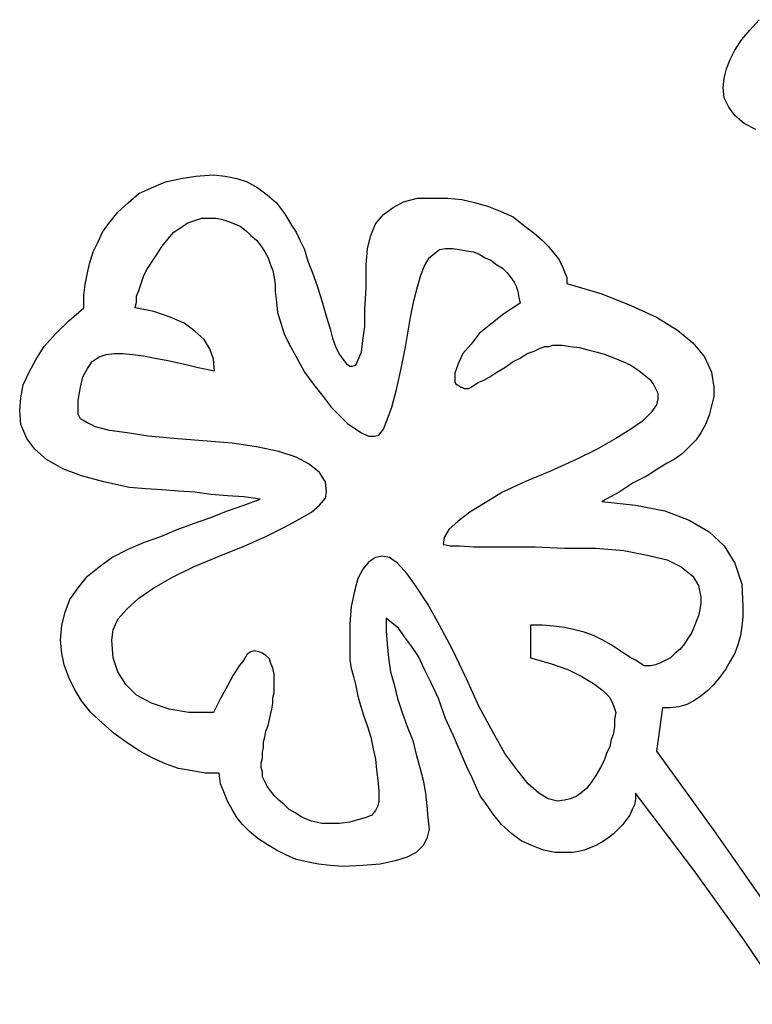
# Model space of a CAD drawing. Extents: x 0.1 to 26.3, y 0 to 2.6.
# Tile 22 of 28: x 20.8 to 22.1, y 0.7 to 2.4. Entities that reach past the tile are written whole.
import ezdxf

# ---------------------------------------------------------------- set-up
doc = ezdxf.new("R2010")
doc.units = 0

msp = doc.modelspace()

# ---------------------------------------------------------------- linework, layer by layer
at = {"color": 0}
for p, q in [((22.05859, 2.351563, 0.5), (22.07422, 2.369141, 0.5)), ((22.04492, 2.335938, 0.5), (22.05859, 2.351563, 0.5)), ((22.0332, 2.318359, 0.5), (22.04492, 2.335938, 0.5)), ((22.02539, 2.302734, 0.5), (22.0332, 2.318359, 0.5)), ((22.01953, 2.287109, 0.5), (22.02539, 2.302734, 0.5)), ((22.01563, 2.271484, 0.5), (22.01953, 2.287109, 0.5)), ((22.01367, 2.255859, 0.5), (22.01563, 2.271484, 0.5)), ((22.01563, 2.238281, 0.5), (22.01367, 2.255859, 0.5)), ((22.02344, 2.222656, 0.5), (22.01563, 2.238281, 0.5)), ((22.0332, 2.208984, 0.5), (22.02344, 2.222656, 0.5)), ((22.04883, 2.195313, 0.5), (22.0332, 2.208984, 0.5)), ((22.06836, 2.185547, 0.5), (22.04883, 2.195313, 0.5)), ((21.05664, 2.087891, 0.5), (21.08008, 2.097656, 0.5)), ((21.08008, 2.097656, 0.5), (21.10547, 2.103516, 0.5)), ((21.10547, 2.103516, 0.5), (21.13086, 2.107422, 0.5)), ((21.13086, 2.107422, 0.5), (21.16016, 2.109375, 0.5)), ((21.16016, 2.109375, 0.5), (21.17969, 2.107422, 0.5)), ((21.17969, 2.107422, 0.5), (21.19922, 2.103516, 0.5)), ((21.19922, 2.103516, 0.5), (21.2168, 2.097656, 0.5)), ((21.2168, 2.097656, 0.5), (21.23438, 2.087891, 0.5)), ((21.01758, 2.0625, 0.5), (21.03516, 2.078125, 0.5)), ((21.03516, 2.078125, 0.5), (21.05664, 2.087891, 0.5)), ((21.23438, 2.087891, 0.5), (21.25, 2.076172, 0.5)), ((21, 2.046875, 0.5), (21.01758, 2.0625, 0.5)), ((21.25, 2.076172, 0.5), (21.26563, 2.0625, 0.5)), ((21.26563, 2.0625, 0.5), (21.2793, 2.044922, 0.5)), ((21.46094, 2.054688, 0.5), (21.47852, 2.064453, 0.5)), ((21.47852, 2.064453, 0.5), (21.50195, 2.070313, 0.5)), ((21.50195, 2.070313, 0.5), (21.5293, 2.070313, 0.5)), ((21.5293, 2.070313, 0.5), (21.55273, 2.070313, 0.5)), ((21.55273, 2.070313, 0.5), (21.57617, 2.068359, 0.5)), ((21.57617, 2.068359, 0.5), (21.59961, 2.0625, 0.5)), ((21.59961, 2.0625, 0.5), (21.62109, 2.056641, 0.5)), ((20.98438, 2.027344, 0.5), (21, 2.046875, 0.5)), ((21.2793, 2.044922, 0.5), (21.29102, 2.025391, 0.5)), ((21.44531, 2.042969, 0.5), (21.46094, 2.054688, 0.5)), ((21.62109, 2.056641, 0.5), (21.64063, 2.048828, 0.5)), ((21.64063, 2.048828, 0.5), (21.66211, 2.039063, 0.5)), ((21.10547, 2.021484, 0.5), (21.11719, 2.029297, 0.5)), ((21.11719, 2.029297, 0.5), (21.12891, 2.033203, 0.5)), ((21.12891, 2.033203, 0.5), (21.14063, 2.037109, 0.5)), ((21.14063, 2.037109, 0.5), (21.15234, 2.037109, 0.5)), ((21.15234, 2.037109, 0.5), (21.16406, 2.037109, 0.5)), ((21.16406, 2.037109, 0.5), (21.17383, 2.035156, 0.5)), ((21.17383, 2.035156, 0.5), (21.18555, 2.03125, 0.5)), ((21.18555, 2.03125, 0.5), (21.19531, 2.027344, 0.5)), ((21.43164, 2.027344, 0.5), (21.44531, 2.042969, 0.5)), ((21.66211, 2.039063, 0.5), (21.67969, 2.025391, 0.5)), ((20.9668, 1.996094, 0.5), (20.97461, 2.013672, 0.5)), ((20.97461, 2.013672, 0.5), (20.98438, 2.027344, 0.5)), ((21.08398, 2.001953, 0.5), (21.09375, 2.013672, 0.5)), ((21.09375, 2.013672, 0.5), (21.10547, 2.021484, 0.5)), ((21.19531, 2.027344, 0.5), (21.20508, 2.023438, 0.5)), ((21.20508, 2.023438, 0.5), (21.21484, 2.015625, 0.5)), ((21.21484, 2.015625, 0.5), (21.22266, 2.007813, 0.5)), ((21.29102, 2.025391, 0.5), (21.29883, 2.013672, 0.5)), ((21.29883, 2.013672, 0.5), (21.30469, 2, 0.5)), ((21.42383, 2.007813, 0.5), (21.43164, 2.027344, 0.5)), ((21.67969, 2.025391, 0.5), (21.69727, 2.011719, 0.5)), ((21.69727, 2.011719, 0.5), (21.71094, 2, 0.5)), ((20.95898, 1.980469, 0.5), (20.9668, 1.996094, 0.5)), ((21.07422, 1.990234, 0.5), (21.08398, 2.001953, 0.5)), ((21.22266, 2.007813, 0.5), (21.23242, 2, 0.5)), ((21.23242, 2, 0.5), (21.24023, 1.990234, 0.5)), ((21.30469, 2, 0.5), (21.3125, 1.984375, 0.5)), ((21.41797, 1.986328, 0.5), (21.42383, 2.007813, 0.5)), ((21.71094, 2, 0.5), (21.7207, 1.990234, 0.5)), ((20.95313, 1.962891, 0.5), (20.95898, 1.980469, 0.5)), ((21.06445, 1.974609, 0.5), (21.07422, 1.990234, 0.5)), ((21.24023, 1.990234, 0.5), (21.24609, 1.980469, 0.5)), ((21.24609, 1.980469, 0.5), (21.25195, 1.970703, 0.5)), ((21.3125, 1.984375, 0.5), (21.31836, 1.964844, 0.5)), ((21.41602, 1.958984, 0.5), (21.41797, 1.986328, 0.5)), ((21.52148, 1.970703, 0.5), (21.53125, 1.978516, 0.5)), ((21.53125, 1.978516, 0.5), (21.53906, 1.984375, 0.5)), ((21.53906, 1.984375, 0.5), (21.54883, 1.986328, 0.5)), ((21.54883, 1.986328, 0.5), (21.56055, 1.986328, 0.5)), ((21.56055, 1.986328, 0.5), (21.57227, 1.984375, 0.5)), ((21.57227, 1.984375, 0.5), (21.58398, 1.982422, 0.5)), ((21.58398, 1.982422, 0.5), (21.5957, 1.980469, 0.5)), ((21.5957, 1.980469, 0.5), (21.60547, 1.976563, 0.5)), ((21.7207, 1.990234, 0.5), (21.73047, 1.978516, 0.5)), ((21.73047, 1.978516, 0.5), (21.73828, 1.96875, 0.5)), ((20.94922, 1.945313, 0.5), (20.95313, 1.962891, 0.5)), ((21.04883, 1.951172, 0.5), (21.05664, 1.962891, 0.5)), ((21.05664, 1.962891, 0.5), (21.06445, 1.974609, 0.5)), ((21.25195, 1.970703, 0.5), (21.25586, 1.958984, 0.5)), ((21.31836, 1.964844, 0.5), (21.32617, 1.945313, 0.5)), ((21.51367, 1.957031, 0.5), (21.52148, 1.970703, 0.5)), ((21.60547, 1.976563, 0.5), (21.61523, 1.970703, 0.5)), ((21.61523, 1.970703, 0.5), (21.625, 1.966797, 0.5)), ((21.625, 1.966797, 0.5), (21.63477, 1.958984, 0.5)), ((21.73828, 1.96875, 0.5), (21.74414, 1.957031, 0.5)), ((20.94531, 1.925781, 0.5), (20.94922, 1.945313, 0.5)), ((21.04297, 1.939453, 0.5), (21.04883, 1.951172, 0.5)), ((21.25586, 1.958984, 0.5), (21.25977, 1.949219, 0.5)), ((21.25977, 1.949219, 0.5), (21.26172, 1.9375, 0.5)), ((21.32617, 1.945313, 0.5), (21.33398, 1.923828, 0.5)), ((21.41602, 1.919922, 0.5), (21.41602, 1.958984, 0.5)), ((21.50781, 1.941406, 0.5), (21.51367, 1.957031, 0.5)), ((21.63477, 1.958984, 0.5), (21.64453, 1.953125, 0.5)), ((21.64453, 1.953125, 0.5), (21.65234, 1.945313, 0.5)), ((21.65234, 1.945313, 0.5), (21.6582, 1.9375, 0.5)), ((21.74414, 1.957031, 0.5), (21.74805, 1.947266, 0.5)), ((21.74805, 1.947266, 0.5), (21.75195, 1.9375, 0.5)), ((21.03906, 1.927734, 0.5), (21.04297, 1.939453, 0.5)), ((21.26172, 1.9375, 0.5), (21.26367, 1.925781, 0.5)), ((21.50195, 1.921875, 0.5), (21.50781, 1.941406, 0.5)), ((21.6582, 1.9375, 0.5), (21.66406, 1.929688, 0.5)), ((21.66406, 1.929688, 0.5), (21.66797, 1.921875, 0.5)), ((21.75195, 1.9375, 0.5), (21.75195, 1.927734, 0.5)), ((20.94336, 1.908203, 0.5), (20.94531, 1.925781, 0.5)), ((21.03125, 1.90625, 0.5), (21.03516, 1.916016, 0.5)), ((21.03516, 1.916016, 0.5), (21.03906, 1.927734, 0.5)), ((21.26367, 1.925781, 0.5), (21.26367, 1.914063, 0.5)), ((21.26367, 1.914063, 0.5), (21.26563, 1.896484, 0.5)), ((21.33398, 1.923828, 0.5), (21.3418, 1.898438, 0.5)), ((21.41406, 1.884766, 0.5), (21.41602, 1.919922, 0.5)), ((21.49609, 1.898438, 0.5), (21.50195, 1.921875, 0.5)), ((21.66797, 1.921875, 0.5), (21.66992, 1.914063, 0.5)), ((21.66992, 1.914063, 0.5), (21.67188, 1.904297, 0.5)), ((21.75195, 1.927734, 0.5), (21.81055, 1.910156, 0.5)), ((20.94336, 1.886719, 0.5), (20.94336, 1.908203, 0.5)), ((21.0293, 1.886719, 0.5), (21.03125, 1.896484, 0.5)), ((21.03125, 1.896484, 0.5), (21.03125, 1.90625, 0.5)), ((21.26563, 1.896484, 0.5), (21.26758, 1.878906, 0.5)), ((21.3418, 1.898438, 0.5), (21.34961, 1.871094, 0.5)), ((21.49023, 1.871094, 0.5), (21.49609, 1.898438, 0.5)), ((21.67188, 1.904297, 0.5), (21.67383, 1.894531, 0.5)), ((21.81055, 1.910156, 0.5), (21.85938, 1.890625, 0.5)), ((20.91797, 1.865234, 0.5), (20.94336, 1.886719, 0.5)), ((21.06055, 1.880859, 0.5), (21.0293, 1.886719, 0.5)), ((21.08789, 1.871094, 0.5), (21.06055, 1.880859, 0.5)), ((21.41406, 1.855469, 0.5), (21.41406, 1.884766, 0.5)), ((21.67383, 1.894531, 0.5), (21.64648, 1.876953, 0.5)), ((21.85938, 1.890625, 0.5), (21.90234, 1.871094, 0.5)), ((20.89648, 1.84375, 0.5), (20.91797, 1.865234, 0.5)), ((21.11133, 1.861328, 0.5), (21.08789, 1.871094, 0.5)), ((21.26758, 1.878906, 0.5), (21.27344, 1.859375, 0.5)), ((21.34961, 1.871094, 0.5), (21.35547, 1.851563, 0.5)), ((21.48242, 1.824219, 0.5), (21.49023, 1.871094, 0.5)), ((21.64648, 1.876953, 0.5), (21.625, 1.859375, 0.5)), ((21.90234, 1.871094, 0.5), (21.9375, 1.849609, 0.5)), ((21.12891, 1.847656, 0.5), (21.11133, 1.861328, 0.5)), ((21.14453, 1.833984, 0.5), (21.12891, 1.847656, 0.5)), ((21.27344, 1.859375, 0.5), (21.2793, 1.841797, 0.5)), ((21.35547, 1.851563, 0.5), (21.35938, 1.835938, 0.5)), ((21.41016, 1.832031, 0.5), (21.41406, 1.855469, 0.5)), ((21.625, 1.859375, 0.5), (21.60547, 1.84375, 0.5)), ((21.9375, 1.849609, 0.5), (21.96289, 1.828125, 0.5)), ((20.87695, 1.822266, 0.5), (20.89648, 1.84375, 0.5)), ((21.1543, 1.818359, 0.5), (21.14453, 1.833984, 0.5)), ((21.2793, 1.841797, 0.5), (21.28906, 1.822266, 0.5)), ((21.35938, 1.835938, 0.5), (21.36523, 1.820313, 0.5)), ((21.4082, 1.8125, 0.5), (21.41016, 1.832031, 0.5)), ((21.60547, 1.84375, 0.5), (21.5918, 1.826172, 0.5)), ((20.86328, 1.800781, 0.5), (20.87695, 1.822266, 0.5)), ((21.16016, 1.800781, 0.5), (21.1543, 1.818359, 0.5)), ((21.28906, 1.822266, 0.5), (21.30078, 1.800781, 0.5)), ((21.36523, 1.820313, 0.5), (21.37109, 1.808594, 0.5)), ((21.47461, 1.785156, 0.5), (21.48242, 1.824219, 0.5)), ((21.5918, 1.826172, 0.5), (21.57813, 1.810547, 0.5)), ((21.68555, 1.810547, 0.5), (21.69727, 1.814453, 0.5)), ((21.69727, 1.814453, 0.5), (21.70508, 1.818359, 0.5)), ((21.70508, 1.818359, 0.5), (21.71484, 1.822266, 0.5)), ((21.71484, 1.822266, 0.5), (21.72266, 1.822266, 0.5)), ((21.72266, 1.822266, 0.5), (21.72852, 1.824219, 0.5)), ((21.72852, 1.824219, 0.5), (21.74414, 1.824219, 0.5)), ((21.74414, 1.824219, 0.5), (21.75781, 1.822266, 0.5)), ((21.75781, 1.822266, 0.5), (21.77344, 1.820313, 0.5)), ((21.77344, 1.820313, 0.5), (21.78711, 1.816406, 0.5)), ((21.78711, 1.816406, 0.5), (21.80273, 1.8125, 0.5)), ((21.96289, 1.828125, 0.5), (21.98242, 1.804688, 0.5)), ((20.85156, 1.779297, 0.5), (20.86328, 1.800781, 0.5)), ((20.94922, 1.785156, 0.5), (20.95703, 1.796875, 0.5)), ((20.95703, 1.796875, 0.5), (20.96875, 1.804688, 0.5)), ((20.96875, 1.804688, 0.5), (20.98047, 1.808594, 0.5)), ((20.98047, 1.808594, 0.5), (20.99414, 1.810547, 0.5)), ((20.99414, 1.810547, 0.5), (21.00781, 1.810547, 0.5)), ((21.00781, 1.810547, 0.5), (21.02539, 1.808594, 0.5)), ((21.02539, 1.808594, 0.5), (21.04297, 1.806641, 0.5)), ((21.04297, 1.806641, 0.5), (21.0625, 1.802734, 0.5)), ((21.0625, 1.802734, 0.5), (21.08398, 1.798828, 0.5)), ((21.08398, 1.798828, 0.5), (21.10938, 1.792969, 0.5)), ((21.16211, 1.78125, 0.5), (21.16016, 1.800781, 0.5)), ((21.30078, 1.800781, 0.5), (21.3125, 1.779297, 0.5)), ((21.37109, 1.808594, 0.5), (21.37695, 1.800781, 0.5)), ((21.37695, 1.800781, 0.5), (21.38281, 1.792969, 0.5)), ((21.39844, 1.791016, 0.5), (21.40234, 1.798828, 0.5)), ((21.40234, 1.798828, 0.5), (21.4082, 1.8125, 0.5)), ((21.57813, 1.810547, 0.5), (21.57031, 1.792969, 0.5)), ((21.64844, 1.787109, 0.5), (21.66211, 1.796875, 0.5)), ((21.66211, 1.796875, 0.5), (21.67383, 1.802734, 0.5)), ((21.67383, 1.802734, 0.5), (21.68555, 1.810547, 0.5)), ((21.80273, 1.8125, 0.5), (21.81641, 1.808594, 0.5)), ((21.81641, 1.808594, 0.5), (21.83203, 1.802734, 0.5)), ((21.83203, 1.802734, 0.5), (21.8457, 1.796875, 0.5)), ((21.8457, 1.796875, 0.5), (21.85938, 1.791016, 0.5)), ((21.98242, 1.804688, 0.5), (21.99414, 1.779297, 0.5)), ((20.94141, 1.771484, 0.5), (20.94922, 1.785156, 0.5)), ((21.10938, 1.792969, 0.5), (21.13477, 1.787109, 0.5)), ((21.13477, 1.787109, 0.5), (21.16211, 1.78125, 0.5)), ((21.38281, 1.792969, 0.5), (21.38867, 1.789063, 0.5)), ((21.38867, 1.789063, 0.5), (21.39258, 1.789063, 0.5)), ((21.39258, 1.789063, 0.5), (21.39844, 1.791016, 0.5)), ((21.4668, 1.75, 0.5), (21.47461, 1.785156, 0.5)), ((21.57031, 1.792969, 0.5), (21.56445, 1.777344, 0.5)), ((21.63477, 1.779297, 0.5), (21.64844, 1.787109, 0.5)), ((21.85938, 1.791016, 0.5), (21.87109, 1.783203, 0.5)), ((21.87109, 1.783203, 0.5), (21.88086, 1.775391, 0.5)), ((20.8418, 1.757813, 0.5), (20.85156, 1.779297, 0.5)), ((20.9375, 1.753906, 0.5), (20.94141, 1.771484, 0.5)), ((21.3125, 1.779297, 0.5), (21.32813, 1.757813, 0.5)), ((21.56445, 1.777344, 0.5), (21.56445, 1.761719, 0.5)), ((21.60352, 1.761719, 0.5), (21.61328, 1.765625, 0.5)), ((21.61328, 1.765625, 0.5), (21.62305, 1.771484, 0.5)), ((21.62305, 1.771484, 0.5), (21.63477, 1.779297, 0.5)), ((21.88086, 1.775391, 0.5), (21.89063, 1.767578, 0.5)), ((21.89063, 1.767578, 0.5), (21.89648, 1.759766, 0.5)), ((21.99414, 1.779297, 0.5), (21.99805, 1.753906, 0.5)), ((20.83789, 1.736328, 0.5), (20.8418, 1.757813, 0.5)), ((20.93359, 1.732422, 0.5), (20.9375, 1.753906, 0.5)), ((21.32813, 1.757813, 0.5), (21.34375, 1.738281, 0.5)), ((21.45898, 1.720703, 0.5), (21.4668, 1.75, 0.5)), ((21.56445, 1.761719, 0.5), (21.56641, 1.759766, 0.5)), ((21.56641, 1.759766, 0.5), (21.56836, 1.757813, 0.5)), ((21.56836, 1.757813, 0.5), (21.57227, 1.755859, 0.5)), ((21.57227, 1.755859, 0.5), (21.57422, 1.753906, 0.5)), ((21.57422, 1.753906, 0.5), (21.57617, 1.753906, 0.5)), ((21.57617, 1.753906, 0.5), (21.58008, 1.751953, 0.5)), ((21.58008, 1.751953, 0.5), (21.58203, 1.751953, 0.5)), ((21.58203, 1.751953, 0.5), (21.58398, 1.751953, 0.5)), ((21.58398, 1.751953, 0.5), (21.58789, 1.751953, 0.5)), ((21.58789, 1.751953, 0.5), (21.5918, 1.753906, 0.5)), ((21.5918, 1.753906, 0.5), (21.59766, 1.757813, 0.5)), ((21.59766, 1.757813, 0.5), (21.60352, 1.761719, 0.5)), ((21.89648, 1.759766, 0.5), (21.90039, 1.751953, 0.5)), ((21.90039, 1.751953, 0.5), (21.9043, 1.744141, 0.5)), ((21.99805, 1.753906, 0.5), (21.99805, 1.738281, 0.5)), ((20.83594, 1.714844, 0.5), (20.83789, 1.736328, 0.5)), ((20.93359, 1.708984, 0.5), (20.93359, 1.732422, 0.5)), ((21.34375, 1.738281, 0.5), (21.35742, 1.720703, 0.5)), ((21.9043, 1.734375, 0.5), (21.90234, 1.724609, 0.5)), ((21.9043, 1.744141, 0.5), (21.9043, 1.734375, 0.5)), ((21.99805, 1.738281, 0.5), (21.99414, 1.722656, 0.5)), ((20.83789, 1.691406, 0.5), (20.83594, 1.714844, 0.5)), ((21.35742, 1.720703, 0.5), (21.37305, 1.705078, 0.5)), ((21.45117, 1.699219, 0.5), (21.45898, 1.720703, 0.5)), ((21.90234, 1.724609, 0.5), (21.89258, 1.710938, 0.5)), ((21.99414, 1.722656, 0.5), (21.99023, 1.707031, 0.5)), ((20.9375, 1.701172, 0.5), (20.93359, 1.708984, 0.5)), ((20.94727, 1.695313, 0.5), (20.9375, 1.701172, 0.5)), ((21.37305, 1.705078, 0.5), (21.38477, 1.693359, 0.5)), ((21.44531, 1.683594, 0.5), (21.45117, 1.699219, 0.5)), ((21.89258, 1.710938, 0.5), (21.87891, 1.697266, 0.5)), ((21.99023, 1.707031, 0.5), (21.98438, 1.691406, 0.5)), ((20.84766, 1.667969, 0.5), (20.83789, 1.691406, 0.5)), ((20.96289, 1.6875, 0.5), (20.94727, 1.695313, 0.5)), ((20.98633, 1.681641, 0.5), (20.96289, 1.6875, 0.5)), ((21.01563, 1.677734, 0.5), (20.98633, 1.681641, 0.5)), ((21.38477, 1.693359, 0.5), (21.39844, 1.683594, 0.5)), ((21.39844, 1.683594, 0.5), (21.4082, 1.677734, 0.5)), ((21.4375, 1.673828, 0.5), (21.44531, 1.683594, 0.5)), ((21.85938, 1.683594, 0.5), (21.83398, 1.667969, 0.5)), ((21.87891, 1.697266, 0.5), (21.85938, 1.683594, 0.5)), ((21.98438, 1.691406, 0.5), (21.97656, 1.677734, 0.5)), ((20.86133, 1.650391, 0.5), (20.84766, 1.667969, 0.5)), ((21.05078, 1.671875, 0.5), (21.01563, 1.677734, 0.5)), ((21.09375, 1.667969, 0.5), (21.05078, 1.671875, 0.5)), ((21.14258, 1.664063, 0.5), (21.09375, 1.667969, 0.5)), ((21.4082, 1.677734, 0.5), (21.41992, 1.671875, 0.5)), ((21.41992, 1.671875, 0.5), (21.42969, 1.671875, 0.5)), ((21.42969, 1.671875, 0.5), (21.4375, 1.673828, 0.5)), ((21.83398, 1.667969, 0.5), (21.80273, 1.650391, 0.5)), ((21.96875, 1.666016, 0.5), (21.95703, 1.654297, 0.5)), ((21.97656, 1.677734, 0.5), (21.96875, 1.666016, 0.5)), ((20.88086, 1.632813, 0.5), (20.86133, 1.650391, 0.5)), ((21.19141, 1.660156, 0.5), (21.14258, 1.664063, 0.5)), ((21.23242, 1.654297, 0.5), (21.19141, 1.660156, 0.5)), ((21.26953, 1.646484, 0.5), (21.23242, 1.654297, 0.5)), ((21.80273, 1.650391, 0.5), (21.76758, 1.632813, 0.5)), ((21.95703, 1.654297, 0.5), (21.94531, 1.642578, 0.5)), ((20.9082, 1.617188, 0.5), (20.88086, 1.632813, 0.5)), ((21.29883, 1.636719, 0.5), (21.26953, 1.646484, 0.5)), ((21.32031, 1.625, 0.5), (21.29883, 1.636719, 0.5)), ((21.76758, 1.632813, 0.5), (21.72461, 1.613281, 0.5)), ((21.93164, 1.632813, 0.5), (21.91992, 1.626953, 0.5)), ((21.93945, 1.638672, 0.5), (21.93164, 1.632813, 0.5)), ((21.94531, 1.642578, 0.5), (21.93945, 1.638672, 0.5)), ((20.93945, 1.605469, 0.5), (20.9082, 1.617188, 0.5)), ((21.33789, 1.611328, 0.5), (21.32031, 1.625, 0.5)), ((21.9043, 1.617188, 0.5), (21.88672, 1.605469, 0.5)), ((21.91992, 1.626953, 0.5), (21.9043, 1.617188, 0.5)), ((20.97656, 1.595703, 0.5), (20.93945, 1.605469, 0.5)), ((21.34766, 1.595703, 0.5), (21.33789, 1.611328, 0.5)), ((21.72461, 1.613281, 0.5), (21.68164, 1.595703, 0.5)), ((21.88672, 1.605469, 0.5), (21.86328, 1.59375, 0.5)), ((21.01953, 1.585938, 0.5), (20.97656, 1.595703, 0.5)), ((21.04688, 1.583984, 0.5), (21.01953, 1.585938, 0.5)), ((21.07422, 1.582031, 0.5), (21.04688, 1.583984, 0.5)), ((21.34961, 1.578125, 0.5), (21.34766, 1.595703, 0.5)), ((21.68164, 1.595703, 0.5), (21.64453, 1.578125, 0.5)), ((21.86328, 1.59375, 0.5), (21.83984, 1.578125, 0.5)), ((21.10156, 1.580078, 0.5), (21.07422, 1.582031, 0.5)), ((21.12891, 1.578125, 0.5), (21.10156, 1.580078, 0.5)), ((21.15625, 1.574219, 0.5), (21.12891, 1.578125, 0.5)), ((21.18359, 1.572266, 0.5), (21.15625, 1.574219, 0.5)), ((21.21094, 1.570313, 0.5), (21.18359, 1.572266, 0.5)), ((21.23828, 1.566406, 0.5), (21.21094, 1.570313, 0.5)), ((21.21094, 1.556641, 0.5), (21.23828, 1.566406, 0.5)), ((21.33789, 1.556641, 0.5), (21.34766, 1.568359, 0.5)), ((21.34766, 1.568359, 0.5), (21.34961, 1.578125, 0.5)), ((21.64453, 1.578125, 0.5), (21.61523, 1.560547, 0.5)), ((21.83984, 1.578125, 0.5), (21.81055, 1.5625, 0.5)), ((21.18359, 1.546875, 0.5), (21.21094, 1.556641, 0.5)), ((21.32422, 1.544922, 0.5), (21.33789, 1.556641, 0.5)), ((21.61523, 1.560547, 0.5), (21.58984, 1.544922, 0.5)), ((21.81055, 1.5625, 0.5), (21.86719, 1.556641, 0.5)), ((21.86719, 1.556641, 0.5), (21.91602, 1.546875, 0.5)), ((21.12695, 1.525391, 0.5), (21.1543, 1.535156, 0.5)), ((21.1543, 1.535156, 0.5), (21.18359, 1.546875, 0.5)), ((21.2793, 1.519531, 0.5), (21.30469, 1.533203, 0.5)), ((21.30469, 1.533203, 0.5), (21.32422, 1.544922, 0.5)), ((21.58984, 1.544922, 0.5), (21.57031, 1.529297, 0.5)), ((21.91602, 1.546875, 0.5), (21.95703, 1.53125, 0.5)), ((21.09961, 1.515625, 0.5), (21.12695, 1.525391, 0.5)), ((21.24805, 1.503906, 0.5), (21.2793, 1.519531, 0.5)), ((21.57031, 1.529297, 0.5), (21.55469, 1.515625, 0.5)), ((21.95703, 1.53125, 0.5), (21.99023, 1.511719, 0.5)), ((21.04492, 1.494141, 0.5), (21.07227, 1.503906, 0.5)), ((21.07227, 1.503906, 0.5), (21.09961, 1.515625, 0.5)), ((21.21289, 1.488281, 0.5), (21.24805, 1.503906, 0.5)), ((21.54688, 1.501953, 0.5), (21.54492, 1.490234, 0.5)), ((21.55469, 1.515625, 0.5), (21.54688, 1.501953, 0.5)), ((21.99023, 1.511719, 0.5), (22.01563, 1.488281, 0.5)), ((21.01758, 1.482422, 0.5), (21.04492, 1.494141, 0.5)), ((21.16992, 1.470703, 0.5), (21.21289, 1.488281, 0.5)), ((21.54492, 1.490234, 0.5), (21.54688, 1.490234, 0.5)), ((21.54688, 1.490234, 0.5), (21.55664, 1.488281, 0.5)), ((21.55664, 1.488281, 0.5), (21.57227, 1.488281, 0.5)), ((21.57227, 1.488281, 0.5), (21.5957, 1.486328, 0.5)), ((21.5957, 1.486328, 0.5), (21.62305, 1.486328, 0.5)), ((21.62305, 1.486328, 0.5), (21.6582, 1.486328, 0.5)), ((21.6582, 1.486328, 0.5), (21.69922, 1.486328, 0.5)), ((21.69922, 1.486328, 0.5), (21.74805, 1.484375, 0.5)), ((21.74805, 1.484375, 0.5), (21.80078, 1.484375, 0.5)), ((21.80078, 1.484375, 0.5), (21.84766, 1.480469, 0.5)), ((22.01563, 1.488281, 0.5), (22.0332, 1.458984, 0.5)), ((20.96875, 1.453125, 0.5), (20.99023, 1.46875, 0.5)), ((20.99023, 1.46875, 0.5), (21.01758, 1.482422, 0.5)), ((21.12695, 1.453125, 0.5), (21.16992, 1.470703, 0.5)), ((21.43164, 1.46875, 0.5), (21.41992, 1.460938, 0.5)), ((21.44336, 1.470703, 0.5), (21.43164, 1.46875, 0.5)), ((21.45508, 1.46875, 0.5), (21.44336, 1.470703, 0.5)), ((21.46875, 1.458984, 0.5), (21.45508, 1.46875, 0.5)), ((21.84766, 1.480469, 0.5), (21.88672, 1.472656, 0.5)), ((21.88672, 1.472656, 0.5), (21.91992, 1.464844, 0.5)), ((20.94922, 1.4375, 0.5), (20.96875, 1.453125, 0.5)), ((21.0918, 1.435547, 0.5), (21.12695, 1.453125, 0.5)), ((21.41992, 1.460938, 0.5), (21.41016, 1.449219, 0.5)), ((21.48438, 1.441406, 0.5), (21.46875, 1.458984, 0.5)), ((21.91992, 1.464844, 0.5), (21.94336, 1.453125, 0.5)), ((21.94336, 1.453125, 0.5), (21.96289, 1.4375, 0.5)), ((22.0332, 1.458984, 0.5), (22.04492, 1.423828, 0.5)), ((20.93359, 1.417969, 0.5), (20.94922, 1.4375, 0.5)), ((21.06055, 1.417969, 0.5), (21.0918, 1.435547, 0.5)), ((21.41016, 1.449219, 0.5), (21.40234, 1.433594, 0.5)), ((21.5, 1.419922, 0.5), (21.48438, 1.441406, 0.5)), ((21.96289, 1.4375, 0.5), (21.97266, 1.421875, 0.5)), ((20.91992, 1.398438, 0.5), (20.93359, 1.417969, 0.5)), ((21.03516, 1.400391, 0.5), (21.06055, 1.417969, 0.5)), ((21.40234, 1.433594, 0.5), (21.39648, 1.412109, 0.5)), ((21.51953, 1.390625, 0.5), (21.5, 1.419922, 0.5)), ((21.97266, 1.421875, 0.5), (21.97656, 1.402344, 0.5)), ((22.04492, 1.423828, 0.5), (22.04688, 1.386719, 0.5)), ((21.39648, 1.412109, 0.5), (21.39063, 1.386719, 0.5)), ((21.97656, 1.402344, 0.5), (21.97656, 1.392578, 0.5)), ((20.91211, 1.376953, 0.5), (20.91992, 1.398438, 0.5)), ((21.01563, 1.382813, 0.5), (21.03516, 1.400391, 0.5)), ((21.39063, 1.386719, 0.5), (21.38867, 1.357422, 0.5)), ((21.53906, 1.355469, 0.5), (21.51953, 1.390625, 0.5)), ((21.97656, 1.392578, 0.5), (21.97461, 1.380859, 0.5)), ((22.04688, 1.386719, 0.5), (22.04688, 1.369141, 0.5)), ((20.90625, 1.355469, 0.5), (20.91211, 1.376953, 0.5)), ((21, 1.365234, 0.5), (21.01563, 1.382813, 0.5)), ((21.97266, 1.371094, 0.5), (21.96875, 1.361328, 0.5)), ((21.97461, 1.380859, 0.5), (21.97266, 1.371094, 0.5)), ((22.04688, 1.369141, 0.5), (22.04492, 1.353516, 0.5)), ((20.9043, 1.330078, 0.5), (20.90625, 1.355469, 0.5)), ((20.99219, 1.347656, 0.5), (21, 1.365234, 0.5)), ((21.38867, 1.357422, 0.5), (21.38867, 1.322266, 0.5)), ((21.45898, 1.359375, 0.5), (21.44922, 1.367188, 0.5)), ((21.44922, 1.367188, 0.5), (21.44922, 1.345703, 0.5)), ((21.4707, 1.349609, 0.5), (21.45898, 1.359375, 0.5)), ((21.56055, 1.314453, 0.5), (21.53906, 1.355469, 0.5)), ((21.71094, 1.355469, 0.5), (21.69141, 1.355469, 0.5)), ((21.69141, 1.355469, 0.5), (21.69141, 1.300781, 0.5)), ((21.73047, 1.353516, 0.5), (21.71094, 1.355469, 0.5)), ((21.74805, 1.351563, 0.5), (21.73047, 1.353516, 0.5)), ((21.96875, 1.361328, 0.5), (21.96484, 1.351563, 0.5)), ((22.04492, 1.353516, 0.5), (22.04297, 1.337891, 0.5)), ((20.99023, 1.330078, 0.5), (20.99219, 1.347656, 0.5)), ((21.44922, 1.345703, 0.5), (21.45117, 1.324219, 0.5)), ((21.48047, 1.335938, 0.5), (21.4707, 1.349609, 0.5)), ((21.49219, 1.320313, 0.5), (21.48047, 1.335938, 0.5)), ((21.76563, 1.347656, 0.5), (21.74805, 1.351563, 0.5)), ((21.78125, 1.34375, 0.5), (21.76563, 1.347656, 0.5)), ((21.79688, 1.337891, 0.5), (21.78125, 1.34375, 0.5)), ((21.8125, 1.330078, 0.5), (21.79688, 1.337891, 0.5)), ((21.96094, 1.341797, 0.5), (21.95508, 1.333984, 0.5)), ((21.96484, 1.351563, 0.5), (21.96094, 1.341797, 0.5)), ((22.04297, 1.337891, 0.5), (22.03906, 1.324219, 0.5)), ((20.90625, 1.308594, 0.5), (20.9043, 1.330078, 0.5)), ((20.99219, 1.300781, 0.5), (20.99023, 1.330078, 0.5)), ((21.38867, 1.322266, 0.5), (21.38867, 1.310547, 0.5)), ((21.45117, 1.324219, 0.5), (21.45313, 1.300781, 0.5)), ((21.50391, 1.302734, 0.5), (21.49219, 1.320313, 0.5)), ((21.82617, 1.322266, 0.5), (21.8125, 1.330078, 0.5)), ((21.83789, 1.314453, 0.5), (21.82617, 1.322266, 0.5)), ((21.94922, 1.324219, 0.5), (21.94141, 1.314453, 0.5)), ((21.95508, 1.333984, 0.5), (21.94922, 1.324219, 0.5)), ((22.03906, 1.324219, 0.5), (22.0332, 1.308594, 0.5)), ((20.91016, 1.289063, 0.5), (20.90625, 1.308594, 0.5)), ((21.2168, 1.306641, 0.5), (21.21094, 1.296875, 0.5)), ((21.22266, 1.310547, 0.5), (21.2168, 1.306641, 0.5)), ((21.22852, 1.3125, 0.5), (21.22266, 1.310547, 0.5)), ((21.23633, 1.310547, 0.5), (21.22852, 1.3125, 0.5)), ((21.24219, 1.308594, 0.5), (21.23633, 1.310547, 0.5)), ((21.24805, 1.304688, 0.5), (21.24219, 1.308594, 0.5)), ((21.25391, 1.298828, 0.5), (21.24805, 1.304688, 0.5)), ((21.38867, 1.310547, 0.5), (21.38867, 1.296875, 0.5)), ((21.51367, 1.28125, 0.5), (21.50391, 1.302734, 0.5)), ((21.58398, 1.265625, 0.5), (21.56055, 1.314453, 0.5)), ((21.84961, 1.306641, 0.5), (21.83789, 1.314453, 0.5)), ((21.85938, 1.300781, 0.5), (21.84961, 1.306641, 0.5)), ((21.93359, 1.308594, 0.5), (21.92578, 1.300781, 0.5)), ((21.94141, 1.314453, 0.5), (21.93359, 1.308594, 0.5)), ((22.0332, 1.308594, 0.5), (22.02539, 1.294922, 0.5)), ((20.91797, 1.267578, 0.5), (20.91016, 1.289063, 0.5)), ((21, 1.277344, 0.5), (20.99219, 1.300781, 0.5)), ((21.20313, 1.287109, 0.5), (21.19336, 1.271484, 0.5)), ((21.21094, 1.296875, 0.5), (21.20313, 1.287109, 0.5)), ((21.25586, 1.292969, 0.5), (21.25391, 1.298828, 0.5)), ((21.25977, 1.283203, 0.5), (21.25586, 1.292969, 0.5)), ((21.38867, 1.296875, 0.5), (21.39063, 1.283203, 0.5)), ((21.45313, 1.300781, 0.5), (21.45703, 1.277344, 0.5)), ((21.69141, 1.300781, 0.5), (21.72461, 1.291016, 0.5)), ((21.72461, 1.291016, 0.5), (21.75391, 1.28125, 0.5)), ((21.86719, 1.296875, 0.5), (21.85938, 1.300781, 0.5)), ((21.87305, 1.292969, 0.5), (21.86719, 1.296875, 0.5)), ((21.87891, 1.289063, 0.5), (21.87305, 1.292969, 0.5)), ((21.88086, 1.287109, 0.5), (21.87891, 1.289063, 0.5)), ((21.88281, 1.287109, 0.5), (21.88086, 1.287109, 0.5)), ((21.89258, 1.287109, 0.5), (21.88281, 1.287109, 0.5)), ((21.90039, 1.289063, 0.5), (21.89258, 1.287109, 0.5)), ((21.91016, 1.292969, 0.5), (21.90039, 1.289063, 0.5)), ((21.91797, 1.296875, 0.5), (21.91016, 1.292969, 0.5)), ((21.92578, 1.300781, 0.5), (21.91797, 1.296875, 0.5)), ((22.02539, 1.294922, 0.5), (22.01758, 1.28125, 0.5)), ((21.01367, 1.255859, 0.5), (21, 1.277344, 0.5)), ((21.19336, 1.271484, 0.5), (21.18359, 1.253906, 0.5)), ((21.26172, 1.273438, 0.5), (21.25977, 1.283203, 0.5)), ((21.26172, 1.261719, 0.5), (21.26172, 1.273438, 0.5)), ((21.39063, 1.283203, 0.5), (21.39453, 1.269531, 0.5)), ((21.39453, 1.269531, 0.5), (21.39844, 1.253906, 0.5)), ((21.45703, 1.277344, 0.5), (21.46289, 1.255859, 0.5)), ((21.52539, 1.257813, 0.5), (21.51367, 1.28125, 0.5)), ((21.75391, 1.28125, 0.5), (21.77734, 1.269531, 0.5)), ((21.77734, 1.269531, 0.5), (21.79688, 1.257813, 0.5)), ((22.01758, 1.28125, 0.5), (22.00781, 1.267578, 0.5)), ((20.92773, 1.248047, 0.5), (20.91797, 1.267578, 0.5)), ((21.03125, 1.238281, 0.5), (21.01367, 1.255859, 0.5)), ((21.18359, 1.253906, 0.5), (21.17188, 1.232422, 0.5)), ((21.26172, 1.251953, 0.5), (21.26172, 1.261719, 0.5)), ((21.39844, 1.253906, 0.5), (21.40234, 1.236328, 0.5)), ((21.46289, 1.255859, 0.5), (21.46875, 1.232422, 0.5)), ((21.53711, 1.232422, 0.5), (21.52539, 1.257813, 0.5)), ((21.60547, 1.21875, 0.5), (21.58398, 1.265625, 0.5)), ((21.79688, 1.257813, 0.5), (21.8125, 1.246094, 0.5)), ((21.99805, 1.255859, 0.5), (21.98828, 1.246094, 0.5)), ((22.00781, 1.267578, 0.5), (21.99805, 1.255859, 0.5)), ((20.93945, 1.228516, 0.5), (20.92773, 1.248047, 0.5)), ((21.05664, 1.224609, 0.5), (21.03125, 1.238281, 0.5)), ((21.25977, 1.234375, 0.5), (21.26172, 1.242188, 0.5)), ((21.26172, 1.242188, 0.5), (21.26172, 1.251953, 0.5)), ((21.8125, 1.246094, 0.5), (21.82422, 1.234375, 0.5)), ((21.98828, 1.246094, 0.5), (21.97656, 1.236328, 0.5)), ((20.95508, 1.208984, 0.5), (20.93945, 1.228516, 0.5)), ((21.08594, 1.214844, 0.5), (21.05664, 1.224609, 0.5)), ((21.17188, 1.232422, 0.5), (21.16016, 1.208984, 0.5)), ((21.25781, 1.214844, 0.5), (21.25977, 1.224609, 0.5)), ((21.25977, 1.224609, 0.5), (21.25977, 1.234375, 0.5)), ((21.40234, 1.236328, 0.5), (21.40625, 1.220703, 0.5)), ((21.40625, 1.220703, 0.5), (21.41211, 1.203125, 0.5)), ((21.46875, 1.232422, 0.5), (21.47656, 1.208984, 0.5)), ((21.54883, 1.199219, 0.5), (21.53711, 1.232422, 0.5)), ((21.82422, 1.234375, 0.5), (21.83008, 1.220703, 0.5)), ((21.83008, 1.220703, 0.5), (21.83398, 1.208984, 0.5)), ((21.95313, 1.222656, 0.5), (21.93945, 1.21875, 0.5)), ((21.96484, 1.228516, 0.5), (21.95313, 1.222656, 0.5)), ((21.97656, 1.236328, 0.5), (21.96484, 1.228516, 0.5)), ((20.97461, 1.191406, 0.5), (20.95508, 1.208984, 0.5)), ((21.11914, 1.208984, 0.5), (21.08594, 1.214844, 0.5)), ((21.16016, 1.208984, 0.5), (21.11914, 1.208984, 0.5)), ((21.25391, 1.197266, 0.5), (21.25586, 1.205078, 0.5)), ((21.25586, 1.205078, 0.5), (21.25781, 1.214844, 0.5)), ((21.47656, 1.208984, 0.5), (21.48438, 1.185547, 0.5)), ((21.62891, 1.175781, 0.5), (21.60547, 1.21875, 0.5)), ((21.83398, 1.208984, 0.5), (21.83203, 1.197266, 0.5)), ((21.91211, 1.216797, 0.5), (21.90234, 1.144531, 0.5)), ((21.92578, 1.216797, 0.5), (21.91211, 1.216797, 0.5)), ((21.93945, 1.21875, 0.5), (21.92578, 1.216797, 0.5)), ((20.99414, 1.173828, 0.5), (20.97461, 1.191406, 0.5)), ((21.24805, 1.177734, 0.5), (21.25195, 1.1875, 0.5)), ((21.25195, 1.1875, 0.5), (21.25391, 1.197266, 0.5)), ((21.41211, 1.203125, 0.5), (21.41797, 1.185547, 0.5)), ((21.5625, 1.169922, 0.5), (21.54883, 1.199219, 0.5)), ((21.83203, 1.197266, 0.5), (21.83203, 1.185547, 0.5)), ((21.01563, 1.158203, 0.5), (20.99414, 1.173828, 0.5)), ((21.24609, 1.167969, 0.5), (21.24805, 1.177734, 0.5)), ((21.41797, 1.185547, 0.5), (21.42383, 1.167969, 0.5)), ((21.48438, 1.185547, 0.5), (21.49414, 1.162109, 0.5)), ((21.64844, 1.140625, 0.5), (21.62891, 1.175781, 0.5)), ((21.83008, 1.173828, 0.5), (21.82617, 1.164063, 0.5)), ((21.83203, 1.185547, 0.5), (21.83008, 1.173828, 0.5)), ((21.03711, 1.144531, 0.5), (21.01563, 1.158203, 0.5)), ((21.24414, 1.160156, 0.5), (21.24609, 1.167969, 0.5)), ((21.24414, 1.150391, 0.5), (21.24414, 1.160156, 0.5)), ((21.42383, 1.167969, 0.5), (21.42773, 1.148438, 0.5)), ((21.49414, 1.162109, 0.5), (21.5, 1.138672, 0.5)), ((21.57422, 1.142578, 0.5), (21.5625, 1.169922, 0.5)), ((21.82617, 1.164063, 0.5), (21.82422, 1.152344, 0.5)), ((21.05859, 1.132813, 0.5), (21.03711, 1.144531, 0.5)), ((21.24219, 1.142578, 0.5), (21.24414, 1.150391, 0.5)), ((21.24219, 1.132813, 0.5), (21.24219, 1.142578, 0.5)), ((21.42773, 1.148438, 0.5), (21.43164, 1.130859, 0.5)), ((21.5, 1.138672, 0.5), (21.50586, 1.117188, 0.5)), ((21.58398, 1.119141, 0.5), (21.57422, 1.142578, 0.5)), ((21.66992, 1.111328, 0.5), (21.64844, 1.140625, 0.5)), ((21.81836, 1.140625, 0.5), (21.81445, 1.128906, 0.5)), ((21.82422, 1.152344, 0.5), (21.81836, 1.140625, 0.5)), ((21.90234, 1.144531, 0.5), (21.99805, 1.011719, 0.5)), ((21.08008, 1.123047, 0.5), (21.05859, 1.132813, 0.5)), ((21.10156, 1.115234, 0.5), (21.08008, 1.123047, 0.5)), ((21.24023, 1.125, 0.5), (21.24219, 1.132813, 0.5)), ((21.24023, 1.117188, 0.5), (21.24023, 1.125, 0.5)), ((21.43164, 1.130859, 0.5), (21.43359, 1.113281, 0.5)), ((21.81445, 1.128906, 0.5), (21.80859, 1.117188, 0.5)), ((21.125, 1.111328, 0.5), (21.10156, 1.115234, 0.5)), ((21.14648, 1.107422, 0.5), (21.125, 1.111328, 0.5)), ((21.16992, 1.107422, 0.5), (21.14648, 1.107422, 0.5)), ((21.17188, 1.089844, 0.5), (21.16992, 1.107422, 0.5)), ((21.24219, 1.109375, 0.5), (21.24023, 1.117188, 0.5)), ((21.24219, 1.101563, 0.5), (21.24219, 1.109375, 0.5)), ((21.43359, 1.113281, 0.5), (21.43555, 1.095703, 0.5)), ((21.50586, 1.117188, 0.5), (21.51172, 1.095703, 0.5)), ((21.59375, 1.099609, 0.5), (21.58398, 1.119141, 0.5)), ((21.6875, 1.089844, 0.5), (21.66992, 1.111328, 0.5)), ((21.80859, 1.117188, 0.5), (21.80078, 1.103516, 0.5)), ((21.17773, 1.076172, 0.5), (21.17188, 1.089844, 0.5)), ((21.24609, 1.09375, 0.5), (21.24219, 1.101563, 0.5)), ((21.25, 1.085938, 0.5), (21.24609, 1.09375, 0.5)), ((21.43555, 1.095703, 0.5), (21.4375, 1.078125, 0.5)), ((21.51172, 1.095703, 0.5), (21.51563, 1.074219, 0.5)), ((21.60156, 1.082031, 0.5), (21.59375, 1.099609, 0.5)), ((21.70508, 1.074219, 0.5), (21.6875, 1.089844, 0.5)), ((21.79297, 1.091797, 0.5), (21.78516, 1.082031, 0.5)), ((21.80078, 1.103516, 0.5), (21.79297, 1.091797, 0.5)), ((21.18359, 1.060547, 0.5), (21.17773, 1.076172, 0.5)), ((21.25586, 1.078125, 0.5), (21.25, 1.085938, 0.5)), ((21.26172, 1.070313, 0.5), (21.25586, 1.078125, 0.5)), ((21.4375, 1.078125, 0.5), (21.4375, 1.060547, 0.5)), ((21.51563, 1.074219, 0.5), (21.51758, 1.052734, 0.5)), ((21.60742, 1.068359, 0.5), (21.60156, 1.082031, 0.5)), ((21.7207, 1.064453, 0.5), (21.70508, 1.074219, 0.5)), ((21.77539, 1.074219, 0.5), (21.76758, 1.068359, 0.5)), ((21.78516, 1.082031, 0.5), (21.77539, 1.074219, 0.5)), ((21.96484, 0.945313, 0.5), (21.86719, 1.074219, 0.5)), ((21.86719, 1.074219, 0.5), (21.86719, 1.064453, 0.5)), ((21.19141, 1.046875, 0.5), (21.18359, 1.060547, 0.5)), ((21.26953, 1.0625, 0.5), (21.26172, 1.070313, 0.5)), ((21.2793, 1.054688, 0.5), (21.26953, 1.0625, 0.5)), ((21.4375, 1.060547, 0.5), (21.43555, 1.052734, 0.5)), ((21.61523, 1.058594, 0.5), (21.60742, 1.068359, 0.5)), ((21.62891, 1.039063, 0.5), (21.61523, 1.058594, 0.5)), ((21.73633, 1.060547, 0.5), (21.7207, 1.064453, 0.5)), ((21.74805, 1.0625, 0.5), (21.73633, 1.060547, 0.5)), ((21.75781, 1.064453, 0.5), (21.74805, 1.0625, 0.5)), ((21.76758, 1.068359, 0.5), (21.75781, 1.064453, 0.5)), ((21.86719, 1.064453, 0.5), (21.86523, 1.054688, 0.5)), ((21.19922, 1.033203, 0.5), (21.19141, 1.046875, 0.5)), ((21.28711, 1.046875, 0.5), (21.2793, 1.054688, 0.5)), ((21.29688, 1.041016, 0.5), (21.28711, 1.046875, 0.5)), ((21.30664, 1.035156, 0.5), (21.29688, 1.041016, 0.5)), ((21.43164, 1.044922, 0.5), (21.42578, 1.037109, 0.5)), ((21.43555, 1.052734, 0.5), (21.43164, 1.044922, 0.5)), ((21.51758, 1.052734, 0.5), (21.51953, 1.033203, 0.5)), ((21.64258, 1.021484, 0.5), (21.62891, 1.039063, 0.5)), ((21.86133, 1.046875, 0.5), (21.85742, 1.037109, 0.5)), ((21.86523, 1.054688, 0.5), (21.86133, 1.046875, 0.5)), ((21.20898, 1.021484, 0.5), (21.19922, 1.033203, 0.5)), ((21.31445, 1.03125, 0.5), (21.30664, 1.035156, 0.5)), ((21.32422, 1.027344, 0.5), (21.31445, 1.03125, 0.5)), ((21.33203, 1.025391, 0.5), (21.32422, 1.027344, 0.5)), ((21.3418, 1.023438, 0.5), (21.33203, 1.025391, 0.5)), ((21.34961, 1.023438, 0.5), (21.3418, 1.023438, 0.5)), ((21.37109, 1.023438, 0.5), (21.34961, 1.023438, 0.5)), ((21.38867, 1.025391, 0.5), (21.37109, 1.023438, 0.5)), ((21.40234, 1.029297, 0.5), (21.38867, 1.025391, 0.5)), ((21.41602, 1.033203, 0.5), (21.40234, 1.029297, 0.5)), ((21.42578, 1.037109, 0.5), (21.41602, 1.033203, 0.5)), ((21.51953, 1.033203, 0.5), (21.52148, 1.013672, 0.5)), ((21.85156, 1.029297, 0.5), (21.8457, 1.021484, 0.5)), ((21.85742, 1.037109, 0.5), (21.85156, 1.029297, 0.5)), ((21.2207, 1.009766, 0.5), (21.20898, 1.021484, 0.5)), ((21.23438, 0.998047, 0.5), (21.2207, 1.009766, 0.5)), ((21.52148, 1.013672, 0.5), (21.51758, 0.998047, 0.5)), ((21.66016, 1.005859, 0.5), (21.64258, 1.021484, 0.5)), ((21.67578, 0.994141, 0.5), (21.66016, 1.005859, 0.5)), ((21.83008, 1.005859, 0.5), (21.82031, 0.998047, 0.5)), ((21.83789, 1.013672, 0.5), (21.83008, 1.005859, 0.5)), ((21.8457, 1.021484, 0.5), (21.83789, 1.013672, 0.5)), ((21.99805, 1.011719, 0.5), (22.08008, 0.894531, 0.5)), ((21.25, 0.988281, 0.5), (21.23438, 0.998047, 0.5)), ((21.51758, 0.998047, 0.5), (21.51172, 0.986328, 0.5)), ((21.69336, 0.986328, 0.5), (21.67578, 0.994141, 0.5)), ((21.81055, 0.992188, 0.5), (21.80078, 0.986328, 0.5)), ((21.82031, 0.998047, 0.5), (21.81055, 0.992188, 0.5)), ((21.26563, 0.978516, 0.5), (21.25, 0.988281, 0.5)), ((21.28125, 0.970703, 0.5), (21.26563, 0.978516, 0.5)), ((21.5, 0.974609, 0.5), (21.48438, 0.966797, 0.5)), ((21.51172, 0.986328, 0.5), (21.5, 0.974609, 0.5)), ((21.71289, 0.978516, 0.5), (21.69336, 0.986328, 0.5)), ((21.73242, 0.974609, 0.5), (21.71289, 0.978516, 0.5)), ((21.75195, 0.974609, 0.5), (21.73242, 0.974609, 0.5)), ((21.76172, 0.974609, 0.5), (21.75195, 0.974609, 0.5)), ((21.77148, 0.976563, 0.5), (21.76172, 0.974609, 0.5)), ((21.78125, 0.978516, 0.5), (21.77148, 0.976563, 0.5)), ((21.79102, 0.982422, 0.5), (21.78125, 0.978516, 0.5)), ((21.80078, 0.986328, 0.5), (21.79102, 0.982422, 0.5)), ((21.29883, 0.962891, 0.5), (21.28125, 0.970703, 0.5)), ((21.31641, 0.958984, 0.5), (21.29883, 0.962891, 0.5)), ((21.33594, 0.955078, 0.5), (21.31641, 0.958984, 0.5)), ((21.46484, 0.960938, 0.5), (21.43945, 0.955078, 0.5)), ((21.48438, 0.966797, 0.5), (21.46484, 0.960938, 0.5)), ((21.35547, 0.953125, 0.5), (21.33594, 0.955078, 0.5)), ((21.37695, 0.951172, 0.5), (21.35547, 0.953125, 0.5)), ((21.41016, 0.953125, 0.5), (21.37695, 0.951172, 0.5)), ((21.43945, 0.955078, 0.5), (21.41016, 0.953125, 0.5)), ((22.04883, 0.828125, 0.5), (21.96484, 0.945313, 0.5)), ((22.12109, 0.720703, 0.5), (22.04883, 0.828125, 0.5))]:
    msp.add_line(p, q, dxfattribs=at)

doc.saveas('drawing.dxf')
